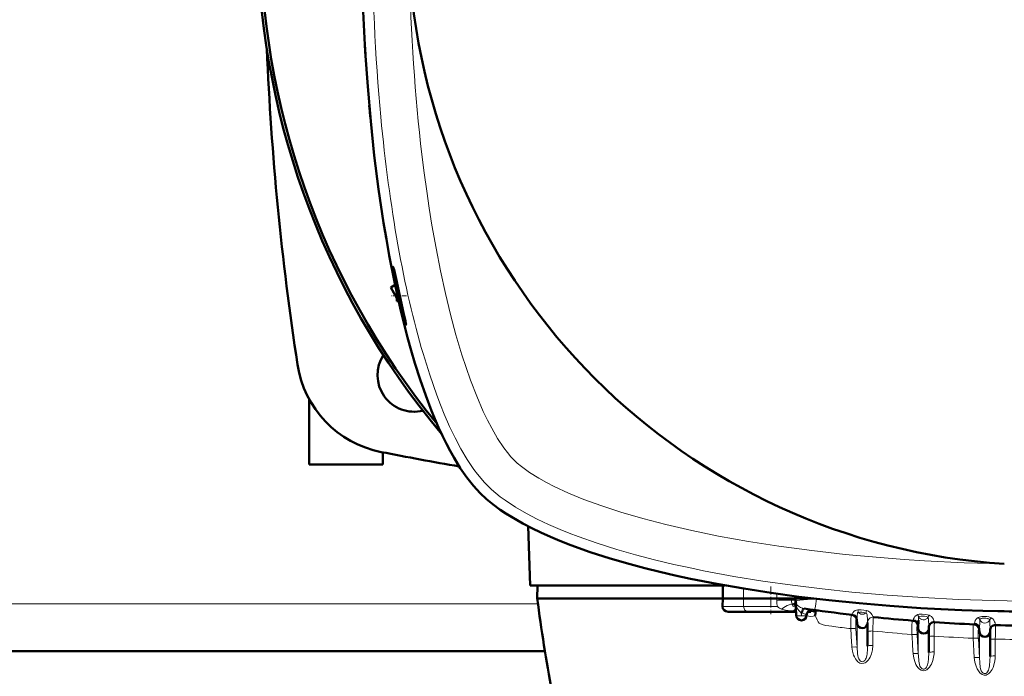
# Model space of a CAD drawing. Extents: x -1976 to 2357, y -1877 to 748.
# Tile 27 of 61: x 202 to 389, y -1531 to -1407. Entities that reach past the tile are written whole.
import ezdxf

# ---------------------------------------------------------------- set-up
doc = ezdxf.new("R2010")
doc.units = 0
doc.linetypes.add('DASHDOT', pattern=[18.5, 12, -3, 0.5, -3])

msp = doc.modelspace()

# ---------------------------------------------------------------- linework, layer by layer
at = {"color": 7, "lineweight": 50}
for p, q in [((268.1, -1423.95), (268.01, -1422.85)), ((268.21, -1425.05), (268.1, -1423.95)), ((272.09, -1457.48), (272.9, -1456.96)), ((272.91, -1457), (272.09, -1457.48)), ((273.23, -1459.46), (272.09, -1457.48)), ((273.23, -1460.07), (273.23, -1458.5)), ((273.59, -1460.08), (273.23, -1460.07)), ((269.57, -1474.09), (269.57, -1474.06)), ((256.57, -1491.07), (256.57, -1478.65)), ((276.58, -1481.07), (276.55, -1481.07)), ((270.57, -1488.78), (270.57, -1491.07)), ((270.57, -1491.07), (256.57, -1491.07)), ((298.17, -1502.83), (298.57, -1514.08)), ((335.59, -1514.08), (298.57, -1514.08)), ((299.92, -1516.57), (299.98, -1514.08)), ((335.14, -1516.57), (335.18, -1514.08)), ((335.14, -1516.57), (299.92, -1516.57)), ((335.14, -1516.57), (335.08, -1518.1)), ((339.07, -1516.57), (335.14, -1516.57)), ((345.4, -1516.57), (339.07, -1516.57)), ((348.98, -1516.14), (348.97, -1516.57)), ((348.97, -1516.57), (349.81, -1516.57)), ((348.98, -1517), (348.97, -1516.57)), ((349.81, -1516.57), (352.44, -1516.57)), ((349.08, -1519.76), (348.98, -1517)), ((348.98, -1517.01), (348.98, -1517.07)), ((336.17, -1519.07), (339.97, -1519.07)), ((348.56, -1519.07), (339.97, -1519.07)), ((348.56, -1519.07), (349.05, -1519.07)), ((351.08, -1519.76), (351.08, -1519.67)), ((351.3, -1519.07), (351.85, -1519.07)), ((352.31, -1519.02), (352.78, -1518.95)), ((360.66, -1521.27), (360.61, -1520.59)), ((362.66, -1521.1), (362.66, -1521.2)), ((362.66, -1521.2), (362.66, -1525.61)), ((372.28, -1522.31), (372.24, -1521.71)), ((374.28, -1522.06), (374.28, -1522.24)), ((374.28, -1522.24), (374.28, -1526.84)), ((383.91, -1522.94), (383.87, -1522.41)), ((385.91, -1522.56), (385.91, -1522.87)), ((385.91, -1522.87), (385.91, -1527.58)), ((301.37, -1526.57), (-8.24, -1526.57))]:
    msp.add_line(p, q, dxfattribs=at)
at = {"color": 7, "linetype": 'DASHDOT', "lineweight": 18, "ltscale": 0.071329}
msp.add_line((275.11, -1459.07), (272.26, -1459.07), dxfattribs=at)
at = {"color": 7, "lineweight": 18}
for p, q in [((274.87, -1464.29), (274.87, -1463.8)), ((339.11, -1514.69), (339.07, -1516.57)), ((339.1, -1518.1), (339.07, -1516.57)), ((345.4, -1516.57), (345.41, -1515.66)), ((345.41, -1516.92), (345.4, -1516.57)), ((300.05, -1517.57), (-6.92, -1517.57)), ((335.08, -1518.1), (339.1, -1518.1)), ((345.52, -1518.1), (339.1, -1518.1)), ((345.41, -1517.03), (345.41, -1516.92)), ((348.45, -1517.64), (348.4, -1517.64)), ((348.45, -1517.64), (348.55, -1517.59)), ((350.35, -1518.43), (350.32, -1518.43)), ((349.01, -1518.93), (348.54, -1518.91)), ((349.05, -1518.9), (349.01, -1518.93)), ((349.05, -1518.93), (349.01, -1518.93)), ((350.08, -1519.84), (350.06, -1519.27)), ((350.1, -1519.28), (350.06, -1519.27)), ((350.08, -1519.84), (350.1, -1519.28)), ((352.31, -1519.02), (351.37, -1519)), ((355.85, -1521.85), (356.24, -1521.9)), ((360.45, -1520.57), (360.61, -1520.59)), ((360.61, -1520.59), (360.62, -1520.59)), ((360.66, -1521.27), (360.66, -1520.43)), ((360.66, -1521.27), (360.66, -1525.83)), ((362.66, -1521.1), (362.65, -1521.07)), ((372.08, -1521.7), (372.24, -1521.71)), ((372.24, -1521.71), (372.25, -1521.71)), ((372.28, -1522.31), (372.28, -1521.47)), ((375.34, -1521.07), (375.35, -1521.08)), ((383.91, -1522.94), (383.91, -1522.12)), ((386.93, -1521.58), (386.94, -1521.63)), ((360.45, -1522.34), (360.66, -1525.83)), ((363.66, -1522.74), (363.66, -1525.48)), ((372.07, -1523.46), (372.28, -1527.08)), ((372.28, -1522.31), (372.28, -1527.08)), ((375.28, -1523.71), (375.28, -1526.72)), ((383.7, -1522.41), (383.87, -1522.41)), ((383.87, -1522.41), (383.88, -1522.41)), ((383.91, -1522.94), (383.91, -1527.83)), ((359.67, -1525.83), (359.66, -1525.78)), ((382.7, -1524.11), (382.91, -1527.78)), ((383.69, -1524.16), (383.91, -1527.83)), ((386.91, -1524.26), (386.91, -1527.46))]:
    msp.add_line(p, q, dxfattribs=at)
at = {"color": 7, "linetype": 'DASHDOT', "lineweight": 18, "ltscale": 0.131494}
msp.add_line((344.27, -1514.25), (344.27, -1519.51), dxfattribs=at)
at = {"color": 7, "lineweight": 50}
for points in [[(289.08, -1496.55), (288.43, -1495.87), (287.78, -1495.14), (286.52, -1493.54), (285.29, -1491.77), (284.11, -1489.85), (283.37, -1488.53), (282.65, -1487.16), (281.9, -1485.64), (281.18, -1484.07), (279.83, -1480.88), (278.72, -1477.97), (277.67, -1474.94), (276.67, -1471.81), (275.96, -1469.4), (275.28, -1466.94), (274.63, -1464.44), (274.01, -1461.9), (272.85, -1456.7), (271.8, -1451.38), (271.25, -1448.28), (270.73, -1445.15), (269.78, -1438.8), (268.97, -1432.36), (268.28, -1425.84), (267.71, -1419.25), (267.26, -1412.61), (266.88, -1405.01)], [(272.52, -1453.51), (272.52, -1453.51), (272.52, -1453.51), (272.52, -1453.51), (272.51, -1453.53), (272.51, -1453.57), (272.57, -1454.11), (272.86, -1455.8), (273.53, -1459.07)], [(273.83, -1459.07), (273.11, -1455.81), (272.71, -1454.12), (272.56, -1453.58), (272.53, -1453.51), (272.53, -1453.51), (272.52, -1453.51)], [(273.53, -1459.07), (274.31, -1462.3), (274.63, -1463.51), (274.87, -1464.29)], [(274.87, -1463.8), (274.54, -1462.28), (273.83, -1459.07)], [(274.98, -1464.54), (274.98, -1464.54), (274.98, -1464.54), (274.99, -1464.51), (274.96, -1464.28), (274.87, -1463.8)], [(274.87, -1464.29), (274.96, -1464.52), (274.97, -1464.54), (274.98, -1464.54), (274.98, -1464.54), (274.98, -1464.54)], [(304.19, -1505.58), (302.4, -1504.83), (300.58, -1504.01), (298.87, -1503.19), (297.17, -1502.3), (295, -1501.05), (293.93, -1500.39), (292.89, -1499.69), (291.55, -1498.71), (290.28, -1497.66), (289.08, -1496.55)], [(329, -1512.8), (326.1, -1512.17), (323.19, -1511.5), (320.36, -1510.79), (317.54, -1510.04), (313.74, -1508.94), (309.99, -1507.73), (306.31, -1506.41), (304.19, -1505.58)], [(396.57, -1519.07), (388.58, -1519), (384.57, -1518.9), (380.57, -1518.76), (376.65, -1518.58), (372.75, -1518.37), (366.89, -1517.97), (361.07, -1517.48), (355.3, -1516.9), (349.61, -1516.22), (344.33, -1515.5), (339.13, -1514.69), (334.01, -1513.79), (329, -1512.8)], [(348.97, -1516.57), (348.96, -1516.57), (348.54, -1516.57), (345.4, -1516.57)], [(352.78, -1518.95), (352.77, -1519.06), (352.74, -1519.32), (352.68, -1519.82)], [(353.31, -1518.86), (353.27, -1518.86), (352.91, -1518.91), (352.78, -1518.95)]]:
    msp.add_lwpolyline(points, dxfattribs=at)
at = {"color": 7, "lineweight": 18}
for points in [[(278, -1432.19), (278.44, -1435.69), (278.92, -1439.18), (279.4, -1442.4), (279.91, -1445.61), (280.69, -1449.99), (281.54, -1454.32), (282.47, -1458.58), (283.43, -1462.56), (284.47, -1466.44), (285.6, -1470.23), (286.39, -1472.67), (287.22, -1475.04), (288.41, -1478.11), (289.67, -1481.03), (290.45, -1482.66), (291.26, -1484.21), (292.39, -1486.17), (293.54, -1487.9), (294.23, -1488.82), (294.9, -1489.62), (295.44, -1490.2)], [(278.22, -1470.03), (279.48, -1474.06), (280.82, -1477.91), (281.53, -1479.76), (282.26, -1481.56), (283.27, -1483.86), (284.32, -1486.04), (285.41, -1488.09), (286.63, -1490.16), (287.89, -1492.04), (288.56, -1492.93), (289.24, -1493.77), (289.86, -1494.48), (290.5, -1495.14)], [(295.44, -1490.2), (296.12, -1490.83), (296.93, -1491.5), (298.46, -1492.6), (300.23, -1493.71), (301.64, -1494.5), (303.14, -1495.26), (305.86, -1496.52), (308.76, -1497.72), (312.19, -1498.98), (315.78, -1500.16), (319.99, -1501.39), (324.33, -1502.52), (329.29, -1503.67), (334.35, -1504.7), (340.02, -1505.72), (345.77, -1506.62), (352.06, -1507.47), (358.42, -1508.19), (362.09, -1508.54), (365.78, -1508.86), (369.61, -1509.15), (373.45, -1509.4), (381.02, -1509.77), (388.62, -1510)], [(290.5, -1495.14), (291.23, -1495.84), (292.02, -1496.52), (292.88, -1497.21), (293.8, -1497.89), (295.75, -1499.18), (297.86, -1500.41), (299.9, -1501.47), (302.03, -1502.48), (304.25, -1503.45), (305.96, -1504.14), (307.71, -1504.81), (311.31, -1506.07), (315.02, -1507.24), (318.57, -1508.26), (322.2, -1509.2), (325.88, -1510.08), (328.68, -1510.7), (331.5, -1511.28), (337.22, -1512.35), (342.76, -1513.25), (348.36, -1514.05), (354, -1514.74), (359.69, -1515.34), (366.4, -1515.93), (373.14, -1516.39), (379.91, -1516.73), (386.7, -1516.96), (391.6, -1517.05)], [(346.31, -1518.57), (345.89, -1518.39), (345.74, -1518.3), (345.52, -1518.1)], [(348.4, -1517.64), (348.09, -1517.67), (347.78, -1517.75), (347.36, -1517.91), (346.73, -1518.25), (346.31, -1518.57)], [(348.4, -1517.64), (348.32, -1517.52), (348.22, -1517.22), (348.18, -1516.86)], [(348.98, -1516.9), (348.98, -1516.89), (348.97, -1516.89), (348.97, -1516.89), (348.96, -1516.89), (348.86, -1516.87), (348.18, -1516.86)], [(349.01, -1518.2), (348.66, -1518.1), (348.52, -1518.02), (348.44, -1517.94), (348.4, -1517.83), (348.41, -1517.73), (348.45, -1517.64)], [(349.02, -1518.23), (348.95, -1518.04), (348.82, -1517.87), (348.65, -1517.73), (348.45, -1517.64)], [(348.98, -1517.03), (348.95, -1517.22), (348.83, -1517.39), (348.55, -1517.59)], [(349.02, -1518.28), (348.99, -1518.07), (348.89, -1517.88), (348.74, -1517.71), (348.55, -1517.59)], [(348.98, -1517), (348.98, -1517.01), (348.99, -1517.01), (348.99, -1517.01), (349.02, -1517.01), (349.38, -1516.97), (349.78, -1516.9)], [(350.06, -1519.27), (349.84, -1519.11), (349.65, -1518.93), (349.34, -1518.51), (349.2, -1518.19), (349.09, -1517.84)], [(350.32, -1518.43), (349.88, -1518.27), (349.51, -1518.05), (349.26, -1517.81), (349.1, -1517.53)], [(349.78, -1516.9), (351.23, -1516.73), (352.07, -1516.65), (352.76, -1516.61)], [(350.06, -1519.27), (350.28, -1518.53), (350.31, -1518.44), (350.32, -1518.43)], [(350.1, -1519.28), (350.31, -1518.53), (350.34, -1518.45), (350.35, -1518.43)], [(352.95, -1516.63), (352.74, -1518.03), (352.66, -1518.57), (352.62, -1518.75), (352.62, -1518.76), (352.61, -1518.77)], [(361.18, -1517.49), (367.81, -1518.09), (372.21, -1518.42), (376.54, -1518.69), (380.88, -1518.89), (385.19, -1519.04), (389.51, -1519.13), (393.74, -1519.15), (396.57, -1519.14)], [(348.54, -1518.91), (347.58, -1518.83), (347.06, -1518.75), (346.56, -1518.64), (346.31, -1518.57)], [(350.28, -1519.35), (350.42, -1518.77), (350.51, -1518.56), (350.56, -1518.51), (350.58, -1518.49), (350.61, -1518.48)], [(350.28, -1519.35), (350.82, -1519.52), (351, -1519.6), (351.05, -1519.63), (351.07, -1519.65), (351.08, -1519.66), (351.08, -1519.67)], [(352.68, -1519.82), (352.84, -1520.06), (353.08, -1520.59), (353.28, -1520.99), (353.46, -1521.22), (353.73, -1521.38), (354.2, -1521.54), (354.75, -1521.67), (355.85, -1521.85)], [(359.57, -1519.65), (359.57, -1519.65), (359.57, -1519.65), (359.56, -1519.65), (359.56, -1519.67), (359.53, -1519.83), (359.49, -1520.47), (359.46, -1522.29)], [(359.76, -1519.55), (359.75, -1519.65), (359.74, -1519.66), (359.74, -1519.66), (359.74, -1519.67), (359.74, -1519.67)], [(359.76, -1519.55), (359.85, -1519.3), (360.03, -1519.06), (360.29, -1518.86), (360.54, -1518.76), (360.79, -1518.72)], [(360.66, -1520.43), (360.62, -1520.23), (360.54, -1520.05), (360.42, -1519.89), (360.27, -1519.75), (360.09, -1519.64), (359.76, -1519.55)], [(360.66, -1520.43), (360.68, -1519.87), (360.72, -1519.38), (360.76, -1519.25), (360.79, -1519.21), (360.81, -1519.2), (360.88, -1519.2)], [(360.79, -1518.72), (361.44, -1518.73), (361.95, -1518.78), (362.45, -1518.87)], [(360.88, -1519.2), (361.18, -1519.17), (361.55, -1519.19), (361.96, -1519.24), (362.3, -1519.33)], [(362.3, -1519.33), (362.42, -1519.37), (362.5, -1519.47), (362.55, -1519.68)], [(362.45, -1518.87), (362.81, -1518.99), (363.13, -1519.21), (363.32, -1519.4), (363.47, -1519.6), (363.72, -1520.03), (363.75, -1520.09), (363.75, -1520.1), (363.76, -1520.1)], [(363.76, -1520.1), (363.76, -1520.11), (363.74, -1520.38), (363.66, -1522.74)], [(371.35, -1520.61), (371.39, -1520.45), (371.47, -1520.25), (371.63, -1519.99), (371.86, -1519.77), (372.17, -1519.61)], [(372.17, -1519.61), (372.44, -1519.56), (373.01, -1519.54), (373.71, -1519.59), (374.04, -1519.65), (374.34, -1519.73)], [(372.31, -1520.67), (372.33, -1520.36), (372.34, -1520.14), (372.37, -1520.07), (372.38, -1520.05)], [(372.38, -1520.05), (372.49, -1519.99), (372.82, -1519.92), (373.14, -1519.92)], [(373.45, -1519.94), (373.82, -1520.01), (374.08, -1520.12), (374.12, -1520.15)], [(374.12, -1520.15), (374.16, -1520.19), (374.18, -1520.23), (374.2, -1520.34), (374.22, -1520.56)], [(374.34, -1519.73), (374.56, -1519.83), (374.76, -1519.98), (374.98, -1520.23), (375.14, -1520.5), (375.25, -1520.75), (375.34, -1521.07)], [(382.95, -1521.27), (382.99, -1521.05), (383.09, -1520.77), (383.26, -1520.5), (383.5, -1520.26), (383.66, -1520.16)], [(386.13, -1520.21), (385.69, -1520.06), (385.3, -1520), (384.9, -1519.97), (384.35, -1519.99), (383.87, -1520.08), (383.66, -1520.16)], [(385.48, -1520.38), (385.11, -1520.31), (384.7, -1520.3), (384.42, -1520.33), (384.2, -1520.38), (384.05, -1520.46), (383.96, -1520.57)], [(386.93, -1521.58), (386.87, -1521.21), (386.78, -1520.97), (386.64, -1520.71), (386.43, -1520.43), (386.13, -1520.21)], [(360.45, -1520.57), (360.45, -1520.57), (360.45, -1520.57), (360.44, -1520.58), (360.44, -1520.6), (360.41, -1520.91), (360.45, -1522.34)], [(360.66, -1520.43), (360.63, -1520.57), (360.63, -1520.58), (360.63, -1520.59), (360.63, -1520.59), (360.62, -1520.59)], [(371.16, -1520.77), (371.16, -1520.77), (371.15, -1520.77), (371.15, -1520.78), (371.15, -1520.8), (371.12, -1520.99), (371.08, -1521.65), (371.08, -1523.41)], [(371.35, -1520.61), (371.34, -1520.76), (371.33, -1520.78), (371.33, -1520.78), (371.33, -1520.78), (371.33, -1520.79)], [(372.28, -1521.47), (372.24, -1521.28), (372.16, -1521.09), (372.03, -1520.93), (371.88, -1520.8), (371.69, -1520.69), (371.35, -1520.61)], [(372.08, -1521.7), (372.07, -1521.7), (372.07, -1521.7), (372.07, -1521.71), (372.06, -1521.74), (372.03, -1522.1), (372.07, -1523.46)], [(372.28, -1521.47), (372.26, -1521.68), (372.25, -1521.71), (372.25, -1521.71), (372.25, -1521.71)], [(374.22, -1520.56), (374.27, -1521.81), (374.28, -1522.06)], [(382.75, -1521.48), (382.75, -1521.48), (382.75, -1521.48), (382.74, -1521.48), (382.74, -1521.5), (382.71, -1521.69), (382.69, -1522.35), (382.7, -1524.11)], [(382.95, -1521.27), (382.93, -1521.46), (382.92, -1521.48), (382.92, -1521.48), (382.92, -1521.48)], [(383.91, -1522.12), (383.86, -1521.92), (383.78, -1521.74), (383.65, -1521.57), (383.49, -1521.44), (383.29, -1521.34), (382.95, -1521.27)], [(383.91, -1522.12), (383.88, -1522.38), (383.88, -1522.41), (383.88, -1522.41), (383.88, -1522.41), (383.88, -1522.41)], [(383.91, -1522.12), (383.94, -1521.04), (383.95, -1520.7), (383.96, -1520.57)], [(385.83, -1520.61), (385.76, -1520.52), (385.53, -1520.4), (385.48, -1520.38)], [(385.91, -1522.56), (385.86, -1521.04), (385.84, -1520.66), (385.83, -1520.61)], [(385.91, -1522.56), (385.93, -1522.33), (386.02, -1522.11), (386.16, -1521.91), (386.33, -1521.75), (386.55, -1521.64), (386.93, -1521.58)], [(360.45, -1522.34), (360.43, -1522.33), (360.36, -1522.3), (360.21, -1522.28), (359.84, -1522.27), (359.46, -1522.29)], [(372.07, -1523.46), (372.06, -1523.46), (372.05, -1523.45), (371.96, -1523.42), (371.81, -1523.41), (371.08, -1523.41)], [(383.7, -1522.41), (383.7, -1522.41), (383.7, -1522.41), (383.69, -1522.41), (383.69, -1522.43), (383.66, -1522.66), (383.68, -1523.87), (383.69, -1524.16)], [(360.66, -1525.83), (360.64, -1525.82), (360.55, -1525.79), (360.4, -1525.77), (359.66, -1525.78)], [(363.66, -1525.48), (363.59, -1526.3), (363.4, -1527.09), (363.14, -1527.73), (362.97, -1528.03), (362.77, -1528.31), (362.59, -1528.5), (362.39, -1528.67), (362.17, -1528.8), (361.92, -1528.88), (361.55, -1528.91), (361.19, -1528.82), (360.98, -1528.71), (360.79, -1528.57), (360.54, -1528.31), (360.33, -1528.02), (360.14, -1527.67), (359.98, -1527.3), (359.76, -1526.54), (359.67, -1525.83)], [(362.66, -1525.61), (362.64, -1526.22), (362.57, -1527.05), (362.5, -1527.47), (362.38, -1527.9), (362.28, -1528.11), (362.14, -1528.33), (361.94, -1528.49), (361.78, -1528.56), (361.6, -1528.57), (361.41, -1528.51), (361.23, -1528.39), (361.09, -1528.22), (360.99, -1528.03), (360.87, -1527.69), (360.81, -1527.46), (360.74, -1527.01), (360.66, -1525.83)], [(383.69, -1524.16), (383.67, -1524.15), (383.58, -1524.13), (383.43, -1524.11), (382.7, -1524.11)], [(375.28, -1526.72), (375.27, -1527.07), (375.19, -1527.72), (375.03, -1528.35), (374.78, -1529.01), (374.62, -1529.32), (374.42, -1529.62), (374.18, -1529.89), (373.9, -1530.11), (373.58, -1530.25), (373.21, -1530.29), (372.85, -1530.2), (372.52, -1530.01), (372.24, -1529.74), (372.01, -1529.43), (371.82, -1529.09), (371.66, -1528.74), (371.42, -1527.93), (371.29, -1527.07), (371.29, -1527.03)], [(372.28, -1527.08), (372.26, -1527.06), (372.17, -1527.04), (371.98, -1527.02), (371.29, -1527.03)], [(374.28, -1526.84), (374.23, -1528.02), (374.15, -1528.68), (374.05, -1529.14), (373.97, -1529.37), (373.86, -1529.59), (373.71, -1529.78), (373.53, -1529.91), (373.37, -1529.97), (373.19, -1529.97), (373, -1529.9), (372.83, -1529.76), (372.7, -1529.59), (372.6, -1529.39), (372.5, -1529.09), (372.38, -1528.49), (372.29, -1527.42), (372.28, -1527.08)], [(382.91, -1527.78), (383.03, -1528.63), (383.26, -1529.45), (383.45, -1529.9), (383.69, -1530.33), (383.99, -1530.71), (384.2, -1530.88), (384.42, -1531.02), (384.8, -1531.13), (385.18, -1531.1), (385.39, -1531.02), (385.59, -1530.9), (385.92, -1530.59), (386.12, -1530.33), (386.29, -1530.04), (386.47, -1529.66), (386.62, -1529.26), (386.82, -1528.43), (386.88, -1527.95), (386.91, -1527.46)], [(383.91, -1527.83), (383.89, -1527.82), (383.8, -1527.79), (383.61, -1527.77), (382.91, -1527.78)], [(385.61, -1530.2), (385.75, -1529.65), (385.8, -1529.37), (385.89, -1528.33), (385.91, -1527.58)], [(383.91, -1527.83), (383.95, -1528.72), (384.06, -1529.66)], [(384.06, -1529.66), (384.17, -1530.09), (384.25, -1530.3), (384.42, -1530.58)], [(384.42, -1530.58), (384.59, -1530.73), (384.8, -1530.82), (384.94, -1530.83), (385.08, -1530.81)], [(385.08, -1530.81), (385.28, -1530.69), (385.44, -1530.51), (385.61, -1530.2)]]:
    msp.add_lwpolyline(points, dxfattribs=at)
at = {"color": 7, "lineweight": 50}
for centre, radius, start, end in [((396.57, -1389.07), 149.8, 140.0535, 219.9465), ((396.57, -1389.07), 149.27, 140.8074, 219.1926), ((396.57, -1389.07), 121.19, 183.7606, 266.2397), ((647.55, -1390.03), 380.96, 183.234, 183.5211), ((798.07, -1389.07), 550, 182.4033, 188.6848), ((530.08, -1403.69), 262.64, 189.2932, 189.7798), ((276.57, -1474.07), 7, 147.1768, 283.4456), ((274.14, -1469.1), 20, 188.6848, 258.8308), ((396.57, -849.07), 652, 258.83079, 260.15667), ((622.2, -1474.67), 325, 187.4074, 190.5583), ((348.83, -1518.26), 0.194, 10.8087, 47.5382), ((350.44, -1516.96), 1.46, 181.8338, 197.3759), ((350.48, -1516.95), 1.5, 182, 202.9275), ((350.48, -1516.95), 1.5, 182.0286, 197.0806), ((350.48, -1516.95), 1.5, 182.0001, 188.8525), ((348.75, -1518.29), 0.271, 2.3754, 12.7821), ((350.08, -1519.72), 1, 182, 358), ((396.57, -1199.07), 322.7, 261.8129, 263.4474), ((352.08, -1519.7), 1, 82.1006, 178), ((359.61, -1520.66), 1, 4.0001, 83.445), ((396.57, -1199.07), 322.7, 264.1646, 265.5148), ((361.66, -1521.2), 1, 184, 0), ((371.24, -1521.78), 1, 4, 85.5134), ((408.48, -1522.45), 36.21, 177.1964, 178.4618), ((375.28, -1522.07), 1, 86.2298, 180.0004), ((396.57, -1199.07), 322.7, 266.2298, 267.5767), ((382.87, -1522.48), 1, 4, 87.5758), ((386.91, -1522.63), 1, 88.2899, 180), ((396.57, -1199.07), 322.7, 268.2899, 269.6357), ((373.28, -1522.24), 1, 184, 0), ((384.91, -1522.87), 1, 184, 0)]:
    msp.add_arc(centre, radius, start, end, dxfattribs=at)
at = {"color": 7, "lineweight": 18}
for centre, radius, start, end in [((348.56, -1589.07), 72.22, 90.3028, 92.5033), ((352.04, -1516.89), 6.63, 181.2041, 190.5184), ((353.26, -1516.86), 4.28, 181.8774, 193.2451), ((351, -1515.79), 2.72, 256.0934, 261.7766), ((350.09, -1520.94), 2.55, 114.1203, 127.1374), ((350.57, -1518.32), 1.06, 243.4646, 254.1664), ((351.85, -1517.31), 2.65, 252.9092, 288.3461), ((351.86, -1517.13), 1.94, 269.8, 283.2978), ((359.46, -1520.64), 1, 3.9624, 83.3608), ((359.63, -1520.66), 1, 4.0076, 83.4142), ((355.95, -1519.92), 4.98, 8.3786, 13.9744), ((361.66, -1518.56), 1, 219.4631, 309.8349), ((368.33, -1521.01), 6.27, 159.9823, 164.4557), ((351.02, -1520.94), 11.6, 3.0982, 6.2267), ((343.24, -1522.01), 19.44, 2.7782, 5.0161), ((363.66, -1521.1), 1, 84.2246, 178.2808), ((369.29, -1521.26), 3.32, 21.4585, 29.7843), ((373.28, -1519.61), 1, 206.2838, 327.2783), ((373.02, -1523.51), 3.6, 83.2178, 88.165), ((377.79, -1521.75), 4, 149.6353, 156.3885), ((381.55, -1522.04), 2.83, 31.3419, 41.7519), ((388.45, -1522.23), 3.08, 138.9842, 148.2812), ((396.57, -1198.71), 325.7, 262.8874, 263.4577), ((371.08, -1521.77), 1, 3.9663, 85.4212), ((371.25, -1521.78), 1, 4.019, 85.4818), ((375.28, -1522.07), 1, 86.2854, 179.8559), ((636.18, -1528.71), 260.95, 178.3239, 178.903), ((382.71, -1522.48), 1, 3.9722, 87.4763), ((382.88, -1522.48), 1, 4.0265, 87.542), ((384.91, -1520.23), 1, 199.8318, 337.7181), ((960.93, -1529.26), 574.04, 179.23873, 179.50173), ((396.57, -1198.71), 325.7, 264.2007, 265.5113), ((396.57, -1198.71), 325.7, 266.253, 267.5599), ((396.57, -1198.71), 325.7, 268.3004, 269.6061)]:
    msp.add_arc(centre, radius, start, end, dxfattribs=at)
for centre, major_axis, ratio, start_param, end_param in [((298.81, -1389.15), (0.02, -110.47), 0.273831, 4.712168, 5.043294), ((311.81, -1382.19), (-2.23, -121.11), 0.298785, 4.840661, 5.14346), ((298.52, -1389.6), (0.14, -109.81), 0.272857, 5.040764, 5.533909), ((339.97, -1518.07), (0, 1), 0.866025, 1.596976, 3.141593), ((348.18, -1517.92), (0.92, 0.39), 0.583471, 5.775388, 6.281313), ((348.56, -1518.07), (0, -1), 0.866025, 0, 0.550999), ((350.08, -1519.72), (0.999, 0.035), 0.121796, 3.141593, 4.708136), ((350.08, -1519.72), (-0.999, 0.035), 0.121796, 1.57505, 3.141593), ((-2642.32, -1700.49), (3007.14, 0), 0.992546, 0.058569, 0.05974), ((363.66, -1522.86), (-1, 0), 0.121869, 4.712389, 6.283185), ((-2416.55, -1687.94), (2792.55, 0), 0.992546, 0.058087, 0.059394), ((375.28, -1523.83), (-1, 0), 0.121869, 4.712389, 6.283185), ((363.66, -1525.61), (-1, 0), 0.121869, 4.712389, 6.283185), ((386.91, -1524.39), (-1, 0), 0.121869, 4.712389, 6.283185), ((375.28, -1526.84), (-1, 0), 0.121869, 4.712388, 6.283185), ((386.91, -1527.58), (-1, 0), 0.121869, 4.712389, 6.283185)]:
    msp.add_ellipse(centre, major_axis=major_axis, ratio=ratio, start_param=start_param, end_param=end_param, dxfattribs=at)
at = {"color": 7, "lineweight": 50}
msp.add_ellipse((336.24, -1518.07), major_axis=(1.14, 0.23), ratio=0.853683, start_param=2.936487, end_param=4.481103, dxfattribs=at)

doc.saveas('drawing.dxf')
